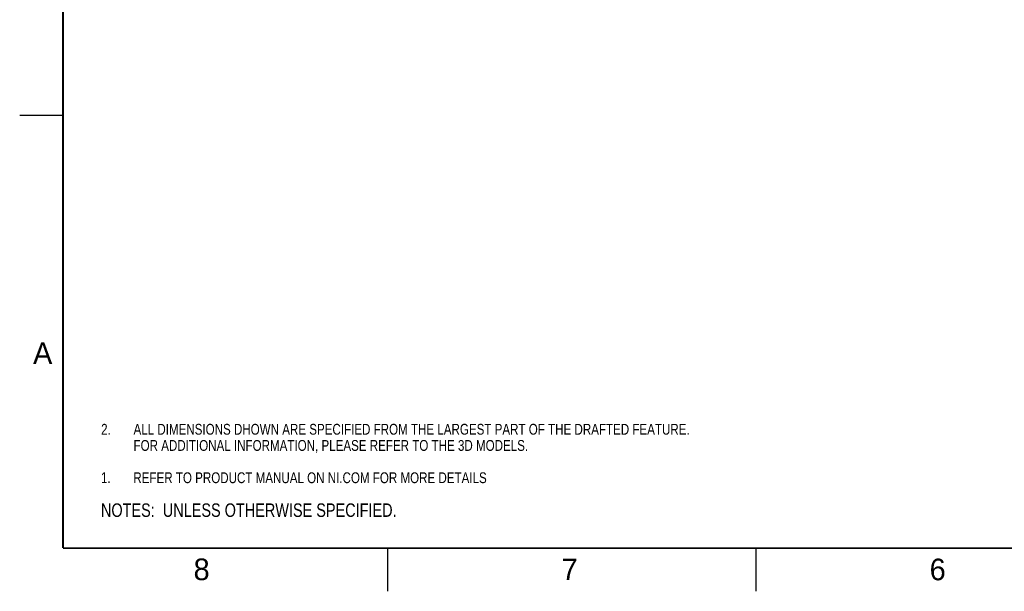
# Model space of a CAD drawing. Header units: inches. Extents: x 0 to 34, y 0 to 22.
# Tile 1 of 133: x 0 to 11.4, y 0 to 6.6. Entities that reach past the tile are written whole.
import ezdxf

# ---------------------------------------------------------------- set-up
doc = ezdxf.new("R2010")
doc.units = ezdxf.units.IN
doc.header["$LTSCALE"] = 1.87
doc.header["$MEASUREMENT"] = 0
doc.layers.get('0').update_dxf_attribs({"linetype": 'CONTINUOUS'})
doc.layers.add('DETAIL', color=7, linetype='CONTINUOUS')
doc.styles.get("Standard").update_dxf_attribs({"font": 'txt', "width": 0.8})
doc.styles.add('TEXTSTYLE_2', font='txt')

# ---------------------------------------------------------------- blocks, each defined once
blk = doc.blocks.new('SYMBOL_3_BL0', base_point=(3.625, 1.312))
at = {"color": 2, "linetype": 'Continuous', "width": 0.8}
for s, p in [('1.', (0.938, 1.25)), ('REFER TO PRODUCT MANUAL ON NI.COM FOR MORE DETAILS', (1.312, 1.25))]:
    blk.add_text(s, height=0.125, dxfattribs=at).set_placement(p)
blk = doc.blocks.new('SYMBOL_4_BL1', base_point=(3.1215, 0.9375))
at = {"layer": 'DETAIL', "color": 2, "linetype": 'Continuous', "width": 0.8}
blk.add_text('NOTES:  UNLESS OTHERWISE SPECIFIED.', height=0.156, dxfattribs=at).set_placement((0.9375, 0.8595))
blk = doc.blocks.new('SYMBOL_15_BL2', base_point=(5.125, 1.781))
at = {"layer": 'DETAIL', "color": 2, "linetype": 'Continuous', "width": 0.8}
for s, p in [('2.', (0.938, 1.812)), ('ALL DIMENSIONS DHOWN ARE SPECIFIED FROM THE LARGEST PART OF THE DRAFTED FEATURE.', (1.312, 1.812)), ('FOR ADDITIONAL INFORMATION, PLEASE REFER TO THE 3D MODELS.', (1.312, 1.625))]:
    blk.add_text(s, height=0.125, dxfattribs=at).set_placement(p)

msp = doc.modelspace()

# ---------------------------------------------------------------- linework, layer by layer
at = {"color": 2, "linetype": 'Continuous'}
for p, q in [((0, 5.5), (0.5, 5.5)), ((4.25, 0), (4.25, 0.5)), ((8.5, 0), (8.5, 0.5))]:
    msp.add_line(p, q, dxfattribs=at)
at = {"color": 7, "linetype": 'Continuous', "const_width": 0.02}
for points in [[(0.5, 21.5), (0.5, 0.5)], [(0.5, 0.5), (33.5, 0.5)]]:
    msp.add_lwpolyline(points, dxfattribs=at)

# ---------------------------------------------------------------- block references
at = {"color": 2, "linetype": 'Continuous'}
msp.add_blockref('SYMBOL_3_BL0', (3.625, 1.312), dxfattribs=at)
at = {"layer": 'DETAIL', "color": 2, "linetype": 'Continuous'}
for name, p in [('SYMBOL_15_BL2', (5.127, 1.779)), ('SYMBOL_4_BL1', (3.122, 0.938))]:
    msp.add_blockref(name, p, dxfattribs=at)

# ---------------------------------------------------------------- texts
at = {"color": 2, "linetype": 'Continuous', "char_height": 0.25, "width": 0.25, "attachment_point": 1, "line_spacing_factor": 0.9, "style": 'TEXTSTYLE_2'}
for s, insert in [('A', (0.154, 2.876)), ('8', (2.007, 0.379)), ('7', (6.255, 0.379)), ('6', (10.503, 0.378))]:
    msp.add_mtext(s, dxfattribs=dict(at, insert=insert))

doc.saveas('drawing.dxf')
